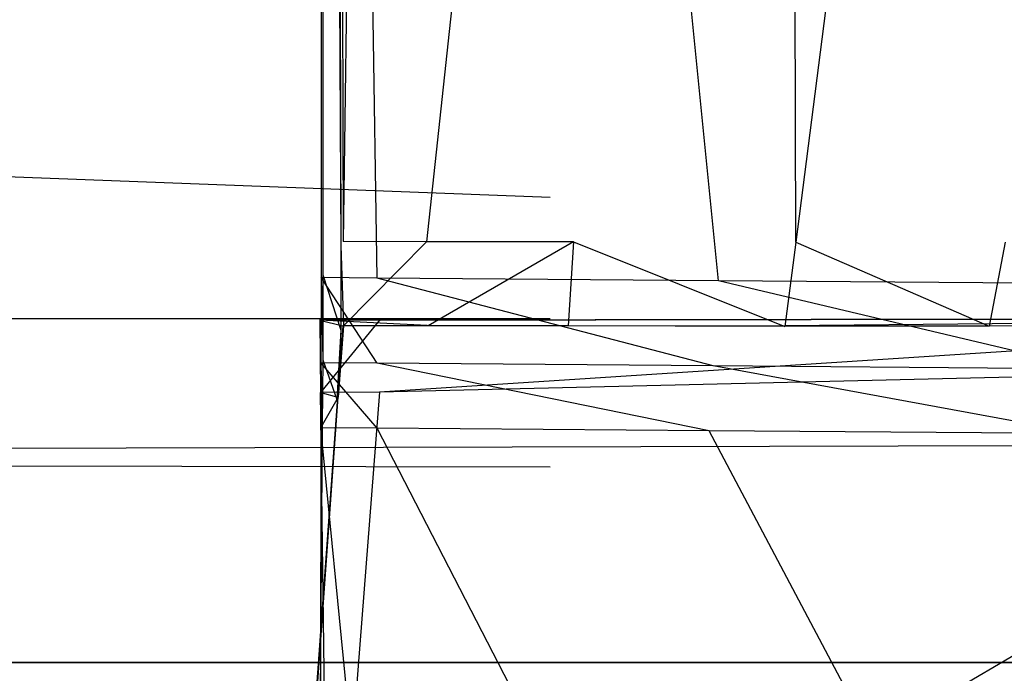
# Model space of a CAD drawing. Extents: x 0 to 1.29, y -0.45 to 0.
# Tile 39 of 51: x 1.09729 to 1.10267, y -0.44906 to -0.44549. Entities that reach past the tile are written whole.
import ezdxf

# ---------------------------------------------------------------- set-up
doc = ezdxf.new("R2010")
doc.units = 0
for name, color, linetype in [('L28_FRONTUR_N_A69900__0___REPLA', 7, 'CONTINUOUS'), ('L29_GRIFFUR_N_A69900__1___REPLA', 7, 'CONTINUOUS'), ('L2_FRONTOR_N_A69900__0___REPLAC', 7, 'CONTINUOUS'), ('L30_GRIFFUR_N_A69900__0___REPLA', 7, 'CONTINUOUS'), ('L3_GRIFFOR_N_A69900__1___REPLAC', 7, 'CONTINUOUS'), ('L4_GRIFFOR_N_A69900__0___REPLAC', 7, 'CONTINUOUS')]:
    doc.layers.add(name, color=color, linetype=linetype)

msp = doc.modelspace()

# ---------------------------------------------------------------- linework, layer by layer
at = {"layer": 'L28_FRONTUR_N_A69900__0___REPLA', "color": 8}
for points, invisible_edges in [([(1.283278, -0.431928, 0.002), (0.647033, -0.447345, 0.002), (0.647033, -0.431928, 0.002), (1.283278, -0.431928, 0.002)], 13), ([(0.647033, -0.447345, 0.002), (1.283278, -0.431928, 0.002), (1.283278, -0.447345, 0.002), (0.647033, -0.447345, 0.002)], 14), ([(1.283278, -0.447345, 0.002), (0.647033, -0.449, 0.002), (0.647033, -0.447345, 0.002), (1.283278, -0.447345, 0.002)], 13), ([(0.647033, -0.449, 0.002), (1.283278, -0.447345, 0.002), (1.283278, -0.449, 0.002), (0.647033, -0.449, 0.002)], 14), ([(1.283278, -0.449, 0.246585), (0.647033, -0.449, 0.00371), (1.283278, -0.449, 0.00371), (1.283278, -0.449, 0.246585)], 13), ([(0.647033, -0.449, 0.00371), (1.283278, -0.449, 0.246585), (1.100951, -0.449, 0.226192), (0.647033, -0.449, 0.00371)], 10), ([(0.647033, -0.449, 0.00371), (1.100951, -0.449, 0.226192), (1.099, -0.449, 0.226), (0.647033, -0.449, 0.00371)], 13), ([(0.647033, -0.449, 0.226), (0.647033, -0.449, 0.00371), (1.099, -0.449, 0.226), (0.647033, -0.449, 0.226)], 15), ([(1.283278, -0.449, 0.00371), (0.647033, -0.449, 0.002), (1.283278, -0.449, 0.002), (1.283278, -0.449, 0.00371)], 13), ([(0.647033, -0.449, 0.002), (1.283278, -0.449, 0.00371), (0.647033, -0.449, 0.00371), (0.647033, -0.449, 0.002)], 14), ([(1.100951, -0.449, 0.226192), (1.283278, -0.449, 0.246585), (1.102827, -0.449, 0.226761), (1.100951, -0.449, 0.226192)], 10)]:
    msp.add_3dface(points, dxfattribs=dict(at, invisible_edges=invisible_edges))
at = {"layer": 'L29_GRIFFUR_N_A69900__1___REPLA', "color": 254}
for points, invisible_edges in [([(1.098949, -0.428383, 0.215831), (1.099244, -0.4469, 0.222665), (1.098937, -0.446898, 0.222629), (1.098949, -0.428383, 0.215831)], 13), ([(1.098947, -0.446882, 0.222985), (1.098949, -0.428383, 0.215831), (1.098937, -0.446898, 0.222629), (1.098947, -0.446882, 0.222985)], 13), ([(1.098949, -0.428383, 0.215831), (1.098947, -0.446882, 0.222985), (1.098954, -0.428384, 0.216296), (1.098949, -0.428383, 0.215831)], 14), ([(1.098954, -0.428384, 0.216296), (1.098947, -0.446882, 0.222985), (1.099045, -0.446722, 0.226459), (1.098954, -0.428384, 0.216296)], 14), ([(1.099244, -0.4469, 0.222665), (1.098949, -0.428383, 0.215831), (1.099256, -0.428385, 0.215867), (1.099244, -0.4469, 0.222665)], 14), ([(1.098954, -0.428384, 0.216296), (1.099045, -0.446722, 0.226459), (1.099001, -0.428389, 0.220158), (1.098954, -0.428384, 0.216296)], 14), ([(1.099058, -0.446701, 0.22692), (1.099001, -0.428389, 0.220158), (1.099045, -0.446722, 0.226459), (1.099058, -0.446701, 0.22692)], 13), ([(1.099001, -0.428389, 0.220158), (1.099058, -0.446701, 0.22692), (1.099006, -0.428389, 0.220608), (1.099001, -0.428389, 0.220158)], 14), ([(1.099058, -0.446701, 0.22692), (1.099313, -0.428392, 0.220643), (1.099006, -0.428389, 0.220608), (1.099058, -0.446701, 0.22692)], 13), ([(1.099313, -0.428392, 0.220643), (1.099058, -0.446701, 0.22692), (1.099513, -0.446702, 0.226969), (1.099313, -0.428392, 0.220643)], 14), ([(1.099256, -0.428385, 0.215867), (1.101109, -0.446915, 0.222881), (1.099244, -0.4469, 0.222665), (1.099256, -0.428385, 0.215867)], 13), ([(1.101109, -0.446915, 0.222881), (1.099256, -0.428385, 0.215867), (1.102285, -0.428409, 0.216218), (1.101109, -0.446915, 0.222881)], 14), ([(1.099513, -0.446702, 0.226969), (1.101492, -0.428408, 0.220896), (1.099313, -0.428392, 0.220643), (1.099513, -0.446702, 0.226969)], 13), ([(1.101492, -0.428408, 0.220896), (1.099513, -0.446702, 0.226969), (1.100317, -0.446702, 0.227057), (1.101492, -0.428408, 0.220896)], 14), ([(1.101531, -0.446704, 0.227375), (1.101492, -0.428408, 0.220896), (1.100317, -0.446702, 0.227057), (1.101531, -0.446704, 0.227375)], 14), ([(1.102285, -0.428409, 0.216218), (1.103203, -0.446932, 0.223464), (1.101109, -0.446915, 0.222881), (1.102285, -0.428409, 0.216218)], 13), ([(1.103888, -0.428428, 0.221563), (1.101492, -0.428408, 0.220896), (1.101531, -0.446704, 0.227375), (1.103888, -0.428428, 0.221563)], 14), ([(1.103888, -0.428428, 0.221563), (1.101531, -0.446704, 0.227375), (1.102675, -0.446704, 0.22786), (1.103888, -0.428428, 0.221563)], 14), ([(1.103203, -0.446932, 0.223464), (1.102285, -0.428409, 0.216218), (1.105501, -0.428435, 0.217114), (1.103203, -0.446932, 0.223464)], 14), ([(1.098947, -0.446882, 0.222985), (1.099046, -0.447184, 0.226617), (1.099045, -0.446722, 0.226459), (1.098947, -0.446882, 0.222985)], 14), ([(1.099045, -0.446722, 0.226459), (1.099059, -0.447162, 0.227079), (1.099058, -0.446701, 0.22692), (1.099045, -0.446722, 0.226459)], 14), ([(1.099059, -0.447162, 0.227079), (1.099045, -0.446722, 0.226459), (1.099046, -0.447184, 0.226617), (1.099059, -0.447162, 0.227079)], 13), ([(1.099059, -0.447162, 0.227079), (1.099513, -0.446702, 0.226969), (1.099058, -0.446701, 0.22692), (1.099059, -0.447162, 0.227079)], 13), ([(1.099513, -0.446702, 0.226969), (1.099059, -0.447162, 0.227079), (1.099522, -0.447162, 0.227129), (1.099513, -0.446702, 0.226969)], 14), ([(1.099522, -0.447162, 0.227129), (1.100317, -0.446702, 0.227057), (1.099513, -0.446702, 0.226969), (1.099522, -0.447162, 0.227129)], 13), ([(1.100317, -0.446702, 0.227057), (1.099522, -0.447162, 0.227129), (1.100288, -0.447162, 0.227212), (1.100317, -0.446702, 0.227057)], 14), ([(1.101472, -0.447164, 0.227521), (1.100317, -0.446702, 0.227057), (1.100288, -0.447162, 0.227212), (1.101472, -0.447164, 0.227521)], 13), ([(1.100317, -0.446702, 0.227057), (1.101472, -0.447164, 0.227521), (1.101531, -0.446704, 0.227375), (1.100317, -0.446702, 0.227057)], 14), ([(1.102588, -0.447163, 0.227993), (1.101531, -0.446704, 0.227375), (1.101472, -0.447164, 0.227521), (1.102588, -0.447163, 0.227993)], 13), ([(1.101531, -0.446704, 0.227375), (1.102588, -0.447163, 0.227993), (1.102675, -0.446704, 0.22786), (1.101531, -0.446704, 0.227375)], 14), ([(1.103599, -0.447158, 0.228657), (1.102675, -0.446704, 0.22786), (1.102588, -0.447163, 0.227993), (1.103599, -0.447158, 0.228657)], 13), ([(1.098947, -0.447347, 0.223153), (1.098937, -0.446898, 0.222629), (1.098936, -0.447364, 0.2228), (1.098947, -0.447347, 0.223153)], 13), ([(1.098937, -0.446898, 0.222629), (1.099243, -0.447366, 0.222836), (1.098936, -0.447364, 0.2228), (1.098937, -0.446898, 0.222629)], 13), ([(1.098937, -0.446898, 0.222629), (1.098947, -0.447347, 0.223153), (1.098947, -0.446882, 0.222985), (1.098937, -0.446898, 0.222629)], 14), ([(1.099243, -0.447366, 0.222836), (1.098937, -0.446898, 0.222629), (1.099244, -0.4469, 0.222665), (1.099243, -0.447366, 0.222836)], 14), ([(1.099046, -0.447184, 0.226617), (1.098947, -0.446882, 0.222985), (1.098947, -0.447347, 0.223153), (1.099046, -0.447184, 0.226617)], 13), ([(1.099244, -0.4469, 0.222665), (1.10108, -0.44738, 0.223049), (1.099243, -0.447366, 0.222836), (1.099244, -0.4469, 0.222665)], 13), ([(1.10108, -0.44738, 0.223049), (1.099244, -0.4469, 0.222665), (1.101109, -0.446915, 0.222881), (1.10108, -0.44738, 0.223049)], 14), ([(1.101109, -0.446915, 0.222881), (1.103146, -0.447398, 0.223624), (1.10108, -0.44738, 0.223049), (1.101109, -0.446915, 0.222881)], 13), ([(1.103146, -0.447398, 0.223624), (1.101109, -0.446915, 0.222881), (1.103203, -0.446932, 0.223464), (1.103146, -0.447398, 0.223624)], 14), ([(1.099257, -0.447524, 0.249014), (1.105491, -0.44712, 0.249014), (1.099256, -0.44713, 0.249014), (1.099257, -0.447524, 0.249014)], 13), ([(1.105491, -0.44712, 0.249014), (1.09926, -0.447131, 0.248695), (1.099256, -0.44713, 0.249014), (1.105491, -0.44712, 0.249014)], 14), ([(1.105491, -0.44712, 0.249014), (1.099257, -0.447524, 0.249014), (1.105427, -0.447377, 0.249014), (1.105491, -0.44712, 0.249014)], 14), ([(1.09926, -0.447131, 0.248695), (1.105491, -0.44712, 0.249014), (1.105495, -0.44712, 0.248679), (1.09926, -0.447131, 0.248695)], 13), ([(1.09926, -0.447131, 0.248695), (1.105495, -0.44712, 0.248679), (1.099554, -0.447161, 0.227717), (1.09926, -0.447131, 0.248695)], 14), ([(1.105495, -0.44712, 0.248679), (1.101284, -0.447163, 0.228074), (1.099554, -0.447161, 0.227717), (1.105495, -0.44712, 0.248679)], 14), ([(1.105495, -0.44712, 0.248679), (1.104681, -0.447145, 0.230724), (1.101284, -0.447163, 0.228074), (1.105495, -0.44712, 0.248679)], 14), ([(1.098934, -0.447525, 0.249014), (1.099256, -0.44713, 0.249014), (1.098928, -0.447131, 0.249014), (1.098934, -0.447525, 0.249014)], 13), ([(1.099256, -0.44713, 0.249014), (1.09893, -0.447131, 0.248696), (1.098928, -0.447131, 0.249014), (1.099256, -0.44713, 0.249014)], 14), ([(1.09893, -0.447131, 0.248696), (1.098934, -0.447525, 0.249014), (1.098928, -0.447131, 0.249014), (1.09893, -0.447131, 0.248696)], 14), ([(1.09893, -0.447131, 0.248696), (1.099256, -0.44713, 0.249014), (1.09926, -0.447131, 0.248695), (1.09893, -0.447131, 0.248696)], 13), ([(1.09893, -0.447131, 0.248696), (1.099554, -0.447161, 0.227717), (1.099056, -0.447161, 0.227662), (1.09893, -0.447131, 0.248696)], 13), ([(1.099554, -0.447161, 0.227717), (1.09893, -0.447131, 0.248696), (1.09926, -0.447131, 0.248695), (1.099554, -0.447161, 0.227717)], 14), ([(1.09893, -0.447131, 0.248696), (1.099056, -0.447161, 0.227662), (1.098936, -0.447526, 0.248695), (1.09893, -0.447131, 0.248696)], 14), ([(1.098934, -0.447525, 0.249014), (1.09893, -0.447131, 0.248696), (1.098936, -0.447526, 0.248695), (1.098934, -0.447525, 0.249014)], 13), ([(1.099256, -0.44713, 0.249014), (1.098934, -0.447525, 0.249014), (1.099257, -0.447524, 0.249014), (1.099256, -0.44713, 0.249014)], 14), ([(1.099056, -0.447161, 0.227662), (1.099028, -0.44755, 0.227671), (1.098936, -0.447526, 0.248695), (1.099056, -0.447161, 0.227662)], 14), ([(1.099059, -0.447162, 0.227079), (1.099028, -0.44755, 0.227671), (1.099056, -0.447161, 0.227662), (1.099059, -0.447162, 0.227079)], 14), ([(1.099028, -0.44755, 0.227671), (1.099059, -0.447162, 0.227079), (1.099031, -0.447551, 0.227088), (1.099028, -0.44755, 0.227671)], 13), ([(1.099046, -0.447184, 0.226617), (1.099031, -0.447551, 0.227088), (1.099059, -0.447162, 0.227079), (1.099046, -0.447184, 0.226617)], 14), ([(1.099056, -0.447161, 0.227662), (1.099522, -0.447162, 0.227129), (1.099059, -0.447162, 0.227079), (1.099056, -0.447161, 0.227662)], 13), ([(1.099522, -0.447162, 0.227129), (1.099056, -0.447161, 0.227662), (1.099554, -0.447161, 0.227717), (1.099522, -0.447162, 0.227129)], 14), ([(1.099554, -0.447161, 0.227717), (1.100288, -0.447162, 0.227212), (1.099522, -0.447162, 0.227129), (1.099554, -0.447161, 0.227717)], 13), ([(1.100288, -0.447162, 0.227212), (1.099554, -0.447161, 0.227717), (1.100272, -0.447162, 0.227796), (1.100288, -0.447162, 0.227212)], 14), ([(1.101284, -0.447163, 0.228074), (1.100272, -0.447162, 0.227796), (1.099554, -0.447161, 0.227717), (1.101284, -0.447163, 0.228074)], 14), ([(1.100272, -0.447162, 0.227796), (1.101472, -0.447164, 0.227521), (1.100288, -0.447162, 0.227212), (1.100272, -0.447162, 0.227796)], 13), ([(1.101472, -0.447164, 0.227521), (1.100272, -0.447162, 0.227796), (1.101284, -0.447163, 0.228074), (1.101472, -0.447164, 0.227521)], 14), ([(1.104681, -0.447145, 0.230724), (1.103237, -0.447158, 0.229117), (1.101284, -0.447163, 0.228074), (1.104681, -0.447145, 0.230724)], 14), ([(1.103237, -0.447158, 0.229117), (1.102312, -0.447163, 0.228509), (1.101284, -0.447163, 0.228074), (1.103237, -0.447158, 0.229117)], 14), ([(1.101284, -0.447163, 0.228074), (1.102588, -0.447163, 0.227993), (1.101472, -0.447164, 0.227521), (1.101284, -0.447163, 0.228074)], 13), ([(1.102588, -0.447163, 0.227993), (1.101284, -0.447163, 0.228074), (1.102312, -0.447163, 0.228509), (1.102588, -0.447163, 0.227993)], 14), ([(1.102312, -0.447163, 0.228509), (1.103599, -0.447158, 0.228657), (1.102588, -0.447163, 0.227993), (1.102312, -0.447163, 0.228509)], 13), ([(1.103599, -0.447158, 0.228657), (1.102312, -0.447163, 0.228509), (1.103237, -0.447158, 0.229117), (1.103599, -0.447158, 0.228657)], 14), ([(1.098947, -0.447347, 0.223153), (1.099023, -0.447564, 0.226752), (1.099046, -0.447184, 0.226617), (1.098947, -0.447347, 0.223153)], 14), ([(1.099031, -0.447551, 0.227088), (1.099046, -0.447184, 0.226617), (1.099023, -0.447564, 0.226752), (1.099031, -0.447551, 0.227088)], 13), ([(1.098936, -0.447364, 0.2228), (1.098944, -0.447704, 0.223281), (1.098947, -0.447347, 0.223153), (1.098936, -0.447364, 0.2228)], 14), ([(1.098944, -0.447704, 0.223281), (1.098936, -0.447364, 0.2228), (1.098936, -0.447718, 0.22293), (1.098944, -0.447704, 0.223281)], 13), ([(1.098936, -0.447364, 0.2228), (1.099243, -0.44772, 0.222966), (1.098936, -0.447718, 0.22293), (1.098936, -0.447364, 0.2228)], 13), ([(1.099243, -0.44772, 0.222966), (1.098936, -0.447364, 0.2228), (1.099243, -0.447366, 0.222836), (1.099243, -0.44772, 0.222966)], 14), ([(1.099023, -0.447564, 0.226752), (1.098947, -0.447347, 0.223153), (1.098944, -0.447704, 0.223281), (1.099023, -0.447564, 0.226752)], 13), ([(1.099243, -0.447366, 0.222836), (1.101057, -0.447734, 0.223176), (1.099243, -0.44772, 0.222966), (1.099243, -0.447366, 0.222836)], 13), ([(1.101057, -0.447734, 0.223176), (1.099243, -0.447366, 0.222836), (1.10108, -0.44738, 0.223049), (1.101057, -0.447734, 0.223176)], 14), ([(1.099265, -0.450989, 0.249014), (1.105427, -0.447377, 0.249014), (1.099257, -0.447524, 0.249014), (1.099265, -0.450989, 0.249014)], 13), ([(1.105427, -0.447377, 0.249014), (1.099265, -0.450989, 0.249014), (1.104711, -0.450838, 0.249014), (1.105427, -0.447377, 0.249014)], 14), ([(1.10108, -0.44738, 0.223049), (1.103102, -0.447751, 0.223745), (1.101057, -0.447734, 0.223176), (1.10108, -0.44738, 0.223049)], 13), ([(1.103102, -0.447751, 0.223745), (1.10108, -0.44738, 0.223049), (1.103146, -0.447398, 0.223624), (1.103102, -0.447751, 0.223745)], 14), ([(1.099028, -0.44755, 0.227671), (1.098783, -0.450971, 0.227175), (1.098787, -0.450972, 0.227673), (1.099028, -0.44755, 0.227671)], 13), ([(1.098783, -0.450971, 0.227175), (1.099028, -0.44755, 0.227671), (1.099031, -0.447551, 0.227088), (1.098783, -0.450971, 0.227175)], 14), ([(1.099031, -0.447551, 0.227088), (1.099023, -0.447564, 0.226752), (1.098783, -0.450971, 0.227175), (1.099031, -0.447551, 0.227088)], 14), ([(1.099028, -0.44755, 0.227671), (1.098787, -0.450972, 0.227673), (1.098982, -0.450997, 0.248678), (1.099028, -0.44755, 0.227671)], 14), ([(1.098985, -0.450997, 0.249014), (1.099257, -0.447524, 0.249014), (1.098934, -0.447525, 0.249014), (1.098985, -0.450997, 0.249014)], 13), ([(1.098934, -0.447525, 0.249014), (1.098982, -0.450997, 0.248678), (1.098985, -0.450997, 0.249014), (1.098934, -0.447525, 0.249014)], 13), ([(1.098982, -0.450997, 0.248678), (1.098934, -0.447525, 0.249014), (1.098936, -0.447526, 0.248695), (1.098982, -0.450997, 0.248678)], 14), ([(1.098936, -0.447526, 0.248695), (1.099028, -0.44755, 0.227671), (1.098982, -0.450997, 0.248678), (1.098936, -0.447526, 0.248695)], 14), ([(1.099257, -0.447524, 0.249014), (1.098985, -0.450997, 0.249014), (1.099265, -0.450989, 0.249014), (1.099257, -0.447524, 0.249014)], 14), ([(1.099023, -0.447564, 0.226752), (1.098944, -0.447704, 0.223281), (1.098783, -0.450971, 0.227175), (1.099023, -0.447564, 0.226752)], 14), ([(1.098944, -0.447704, 0.223281), (1.098918, -0.450846, 0.224412), (1.098783, -0.450971, 0.227175), (1.098944, -0.447704, 0.223281)], 14), ([(1.098944, -0.447704, 0.223281), (1.098936, -0.447718, 0.22293), (1.098918, -0.450846, 0.224412), (1.098944, -0.447704, 0.223281)], 14), ([(1.098936, -0.447718, 0.22293), (1.098934, -0.450831, 0.224073), (1.098918, -0.450846, 0.224412), (1.098936, -0.447718, 0.22293)], 14), ([(1.098936, -0.447718, 0.22293), (1.099241, -0.450834, 0.224109), (1.098934, -0.450831, 0.224073), (1.098936, -0.447718, 0.22293)], 13), ([(1.099241, -0.450834, 0.224109), (1.098936, -0.447718, 0.22293), (1.099243, -0.44772, 0.222966), (1.099241, -0.450834, 0.224109)], 14), ([(1.099243, -0.44772, 0.222966), (1.100859, -0.450846, 0.224297), (1.099241, -0.450834, 0.224109), (1.099243, -0.44772, 0.222966)], 13), ([(1.100859, -0.450846, 0.224297), (1.099243, -0.44772, 0.222966), (1.101057, -0.447734, 0.223176), (1.100859, -0.450846, 0.224297)], 14), ([(1.101057, -0.447734, 0.223176), (1.102715, -0.450861, 0.224813), (1.100859, -0.450846, 0.224297), (1.101057, -0.447734, 0.223176)], 13), ([(1.102715, -0.450861, 0.224813), (1.101057, -0.447734, 0.223176), (1.103102, -0.447751, 0.223745), (1.102715, -0.450861, 0.224813)], 14)]:
    msp.add_3dface(points, dxfattribs=dict(at, invisible_edges=invisible_edges))
at = {"layer": 'L2_FRONTOR_N_A69900__0___REPLAC', "color": 8}
for points, invisible_edges in [([(1.283278, -0.431928, 0.252), (0.647033, -0.447345, 0.252), (0.647033, -0.431928, 0.252), (1.283278, -0.431928, 0.252)], 13), ([(0.647033, -0.447345, 0.252), (1.283278, -0.431928, 0.252), (1.283278, -0.447345, 0.252), (0.647033, -0.447345, 0.252)], 14), ([(1.283278, -0.447345, 0.252), (0.647033, -0.449, 0.252), (0.647033, -0.447345, 0.252), (1.283278, -0.447345, 0.252)], 13), ([(0.647033, -0.449, 0.252), (1.283278, -0.447345, 0.252), (1.283278, -0.449, 0.252), (0.647033, -0.449, 0.252)], 14), ([(1.283278, -0.449, 0.496586), (0.647033, -0.449, 0.25371), (1.283278, -0.449, 0.25371), (1.283278, -0.449, 0.496586)], 13), ([(0.647033, -0.449, 0.25371), (1.283278, -0.449, 0.496586), (1.100951, -0.449, 0.476192), (0.647033, -0.449, 0.25371)], 10), ([(0.647033, -0.449, 0.25371), (1.100951, -0.449, 0.476192), (1.099, -0.449, 0.476), (0.647033, -0.449, 0.25371)], 13), ([(0.647033, -0.449, 0.476), (0.647033, -0.449, 0.25371), (1.099, -0.449, 0.476), (0.647033, -0.449, 0.476)], 15), ([(1.283278, -0.449, 0.25371), (0.647033, -0.449, 0.252), (1.283278, -0.449, 0.252), (1.283278, -0.449, 0.25371)], 13), ([(0.647033, -0.449, 0.252), (1.283278, -0.449, 0.25371), (0.647033, -0.449, 0.25371), (0.647033, -0.449, 0.252)], 14), ([(1.100951, -0.449, 0.476192), (1.283278, -0.449, 0.496586), (1.102827, -0.449, 0.476761), (1.100951, -0.449, 0.476192)], 10)]:
    msp.add_3dface(points, dxfattribs=dict(at, invisible_edges=invisible_edges))
at = {"layer": 'L30_GRIFFUR_N_A69900__0___REPLA', "color": 254}
for points, invisible_edges in [([(1.100189, -0.446458, 0.226732), (0.64624, -0.429376, 0.220481), (0.64624, -0.446458, 0.226732), (1.100189, -0.446458, 0.226732)], 13), ([(0.64624, -0.429376, 0.220481), (1.100189, -0.446458, 0.226732), (1.100189, -0.429376, 0.220481), (0.64624, -0.429376, 0.220481)], 14), ([(1.100172, -0.42949, 0.217178), (0.646239, -0.449681, 0.224543), (0.646222, -0.42949, 0.217178), (1.100172, -0.42949, 0.217178)], 13), ([(0.646239, -0.449681, 0.224543), (1.100172, -0.42949, 0.217178), (1.100189, -0.449681, 0.224543), (0.646239, -0.449681, 0.224543)], 14), ([(1.100189, -0.447123, 0.226975), (0.64624, -0.446458, 0.226732), (0.64624, -0.447123, 0.226975), (1.100189, -0.447123, 0.226975)], 13), ([(0.64624, -0.446458, 0.226732), (1.100189, -0.447123, 0.226975), (1.100189, -0.446458, 0.226732), (0.64624, -0.446458, 0.226732)], 14), ([(1.100189, -0.447931, 0.228666), (0.64624, -0.447123, 0.228633), (0.64624, -0.447931, 0.228666), (1.100189, -0.447931, 0.228666)], 13), ([(0.64624, -0.447123, 0.228633), (1.100189, -0.447931, 0.228666), (1.100189, -0.447123, 0.228633), (0.64624, -0.447123, 0.228633)], 14), ([(0.64624, -0.447123, 0.228633), (1.100189, -0.447123, 0.226975), (0.64624, -0.447123, 0.226975), (0.64624, -0.447123, 0.228633)], 13), ([(1.100189, -0.447123, 0.226975), (0.64624, -0.447123, 0.228633), (1.100189, -0.447123, 0.228633), (1.100189, -0.447123, 0.226975)], 14), ([(1.100189, -0.450009, 0.228748), (0.64624, -0.447931, 0.228666), (0.64624, -0.450009, 0.228748), (1.100189, -0.450009, 0.228748)], 13), ([(0.64624, -0.447931, 0.228666), (1.100189, -0.450009, 0.228748), (1.100189, -0.447931, 0.228666), (0.64624, -0.447931, 0.228666)], 14)]:
    msp.add_3dface(points, dxfattribs=dict(at, invisible_edges=invisible_edges))
at = {"layer": 'L3_GRIFFOR_N_A69900__1___REPLAC', "color": 254}
for points, invisible_edges in [([(1.098949, -0.428383, 0.465831), (1.099244, -0.4469, 0.472665), (1.098937, -0.446898, 0.472629), (1.098949, -0.428383, 0.465831)], 13), ([(1.098947, -0.446882, 0.472985), (1.098949, -0.428383, 0.465831), (1.098937, -0.446898, 0.472629), (1.098947, -0.446882, 0.472985)], 13), ([(1.098949, -0.428383, 0.465831), (1.098947, -0.446882, 0.472985), (1.098954, -0.428384, 0.466296), (1.098949, -0.428383, 0.465831)], 14), ([(1.098954, -0.428384, 0.466296), (1.098947, -0.446882, 0.472985), (1.099045, -0.446722, 0.476459), (1.098954, -0.428384, 0.466296)], 14), ([(1.099244, -0.4469, 0.472665), (1.098949, -0.428383, 0.465831), (1.099256, -0.428385, 0.465867), (1.099244, -0.4469, 0.472665)], 14), ([(1.098954, -0.428384, 0.466296), (1.099045, -0.446722, 0.476459), (1.099001, -0.428389, 0.470158), (1.098954, -0.428384, 0.466296)], 14), ([(1.099058, -0.446701, 0.47692), (1.099001, -0.428389, 0.470158), (1.099045, -0.446722, 0.476459), (1.099058, -0.446701, 0.47692)], 13), ([(1.099001, -0.428389, 0.470158), (1.099058, -0.446701, 0.47692), (1.099006, -0.428389, 0.470608), (1.099001, -0.428389, 0.470158)], 14), ([(1.099058, -0.446701, 0.47692), (1.099313, -0.428392, 0.470643), (1.099006, -0.428389, 0.470608), (1.099058, -0.446701, 0.47692)], 13), ([(1.099313, -0.428392, 0.470643), (1.099058, -0.446701, 0.47692), (1.099513, -0.446702, 0.476969), (1.099313, -0.428392, 0.470643)], 14), ([(1.099256, -0.428385, 0.465867), (1.101109, -0.446915, 0.472881), (1.099244, -0.4469, 0.472665), (1.099256, -0.428385, 0.465867)], 13), ([(1.101109, -0.446915, 0.472881), (1.099256, -0.428385, 0.465867), (1.102285, -0.428409, 0.466218), (1.101109, -0.446915, 0.472881)], 14), ([(1.099513, -0.446702, 0.476969), (1.101492, -0.428408, 0.470896), (1.099313, -0.428392, 0.470643), (1.099513, -0.446702, 0.476969)], 13), ([(1.101492, -0.428408, 0.470896), (1.099513, -0.446702, 0.476969), (1.100317, -0.446702, 0.477057), (1.101492, -0.428408, 0.470896)], 14), ([(1.101531, -0.446704, 0.477375), (1.101492, -0.428408, 0.470896), (1.100317, -0.446702, 0.477057), (1.101531, -0.446704, 0.477375)], 14), ([(1.102285, -0.428409, 0.466218), (1.103203, -0.446932, 0.473464), (1.101109, -0.446915, 0.472881), (1.102285, -0.428409, 0.466218)], 13), ([(1.103888, -0.428428, 0.471563), (1.101492, -0.428408, 0.470896), (1.101531, -0.446704, 0.477375), (1.103888, -0.428428, 0.471563)], 14), ([(1.103888, -0.428428, 0.471563), (1.101531, -0.446704, 0.477375), (1.102675, -0.446704, 0.47786), (1.103888, -0.428428, 0.471563)], 14), ([(1.103203, -0.446932, 0.473464), (1.102285, -0.428409, 0.466218), (1.105501, -0.428435, 0.467114), (1.103203, -0.446932, 0.473464)], 14), ([(1.098947, -0.446882, 0.472985), (1.099046, -0.447184, 0.476617), (1.099045, -0.446722, 0.476459), (1.098947, -0.446882, 0.472985)], 14), ([(1.099045, -0.446722, 0.476459), (1.099059, -0.447162, 0.477079), (1.099058, -0.446701, 0.47692), (1.099045, -0.446722, 0.476459)], 14), ([(1.099059, -0.447162, 0.477079), (1.099045, -0.446722, 0.476459), (1.099046, -0.447184, 0.476617), (1.099059, -0.447162, 0.477079)], 13), ([(1.099059, -0.447162, 0.477079), (1.099513, -0.446702, 0.476969), (1.099058, -0.446701, 0.47692), (1.099059, -0.447162, 0.477079)], 13), ([(1.099513, -0.446702, 0.476969), (1.099059, -0.447162, 0.477079), (1.099522, -0.447162, 0.477129), (1.099513, -0.446702, 0.476969)], 14), ([(1.099522, -0.447162, 0.477129), (1.100317, -0.446702, 0.477057), (1.099513, -0.446702, 0.476969), (1.099522, -0.447162, 0.477129)], 13), ([(1.100317, -0.446702, 0.477057), (1.099522, -0.447162, 0.477129), (1.100288, -0.447162, 0.477212), (1.100317, -0.446702, 0.477057)], 14), ([(1.101472, -0.447164, 0.477521), (1.100317, -0.446702, 0.477057), (1.100288, -0.447162, 0.477212), (1.101472, -0.447164, 0.477521)], 13), ([(1.100317, -0.446702, 0.477057), (1.101472, -0.447164, 0.477521), (1.101531, -0.446704, 0.477375), (1.100317, -0.446702, 0.477057)], 14), ([(1.102588, -0.447163, 0.477993), (1.101531, -0.446704, 0.477375), (1.101472, -0.447164, 0.477521), (1.102588, -0.447163, 0.477993)], 13), ([(1.101531, -0.446704, 0.477375), (1.102588, -0.447163, 0.477993), (1.102675, -0.446704, 0.47786), (1.101531, -0.446704, 0.477375)], 14), ([(1.103599, -0.447158, 0.478657), (1.102675, -0.446704, 0.47786), (1.102588, -0.447163, 0.477993), (1.103599, -0.447158, 0.478657)], 13), ([(1.098947, -0.447347, 0.473153), (1.098937, -0.446898, 0.472629), (1.098936, -0.447364, 0.4728), (1.098947, -0.447347, 0.473153)], 13), ([(1.098937, -0.446898, 0.472629), (1.099243, -0.447366, 0.472836), (1.098936, -0.447364, 0.4728), (1.098937, -0.446898, 0.472629)], 13), ([(1.098937, -0.446898, 0.472629), (1.098947, -0.447347, 0.473153), (1.098947, -0.446882, 0.472985), (1.098937, -0.446898, 0.472629)], 14), ([(1.099243, -0.447366, 0.472836), (1.098937, -0.446898, 0.472629), (1.099244, -0.4469, 0.472665), (1.099243, -0.447366, 0.472836)], 14), ([(1.099046, -0.447184, 0.476617), (1.098947, -0.446882, 0.472985), (1.098947, -0.447347, 0.473153), (1.099046, -0.447184, 0.476617)], 13), ([(1.099244, -0.4469, 0.472665), (1.10108, -0.44738, 0.473049), (1.099243, -0.447366, 0.472836), (1.099244, -0.4469, 0.472665)], 13), ([(1.10108, -0.44738, 0.473049), (1.099244, -0.4469, 0.472665), (1.101109, -0.446915, 0.472881), (1.10108, -0.44738, 0.473049)], 14), ([(1.101109, -0.446915, 0.472881), (1.103146, -0.447398, 0.473624), (1.10108, -0.44738, 0.473049), (1.101109, -0.446915, 0.472881)], 13), ([(1.103146, -0.447398, 0.473624), (1.101109, -0.446915, 0.472881), (1.103203, -0.446932, 0.473464), (1.103146, -0.447398, 0.473624)], 14), ([(1.099257, -0.447524, 0.499014), (1.105491, -0.44712, 0.499014), (1.099256, -0.44713, 0.499014), (1.099257, -0.447524, 0.499014)], 13), ([(1.105491, -0.44712, 0.499014), (1.09926, -0.447131, 0.498695), (1.099256, -0.44713, 0.499014), (1.105491, -0.44712, 0.499014)], 14), ([(1.105491, -0.44712, 0.499014), (1.099257, -0.447524, 0.499014), (1.105427, -0.447377, 0.499014), (1.105491, -0.44712, 0.499014)], 14), ([(1.09926, -0.447131, 0.498695), (1.105491, -0.44712, 0.499014), (1.105495, -0.44712, 0.498679), (1.09926, -0.447131, 0.498695)], 13), ([(1.09926, -0.447131, 0.498695), (1.105495, -0.44712, 0.498679), (1.099554, -0.447161, 0.477717), (1.09926, -0.447131, 0.498695)], 14), ([(1.105495, -0.44712, 0.498679), (1.101284, -0.447163, 0.478074), (1.099554, -0.447161, 0.477717), (1.105495, -0.44712, 0.498679)], 14), ([(1.105495, -0.44712, 0.498679), (1.104681, -0.447145, 0.480724), (1.101284, -0.447163, 0.478074), (1.105495, -0.44712, 0.498679)], 14), ([(1.098934, -0.447525, 0.499014), (1.099256, -0.44713, 0.499014), (1.098928, -0.447131, 0.499014), (1.098934, -0.447525, 0.499014)], 13), ([(1.099256, -0.44713, 0.499014), (1.09893, -0.447131, 0.498696), (1.098928, -0.447131, 0.499014), (1.099256, -0.44713, 0.499014)], 14), ([(1.09893, -0.447131, 0.498696), (1.098934, -0.447525, 0.499014), (1.098928, -0.447131, 0.499014), (1.09893, -0.447131, 0.498696)], 14), ([(1.09893, -0.447131, 0.498696), (1.099256, -0.44713, 0.499014), (1.09926, -0.447131, 0.498695), (1.09893, -0.447131, 0.498696)], 13), ([(1.09893, -0.447131, 0.498696), (1.099554, -0.447161, 0.477717), (1.099056, -0.447161, 0.477662), (1.09893, -0.447131, 0.498696)], 13), ([(1.099554, -0.447161, 0.477717), (1.09893, -0.447131, 0.498696), (1.09926, -0.447131, 0.498695), (1.099554, -0.447161, 0.477717)], 14), ([(1.09893, -0.447131, 0.498696), (1.099056, -0.447161, 0.477662), (1.098936, -0.447526, 0.498695), (1.09893, -0.447131, 0.498696)], 14), ([(1.098934, -0.447525, 0.499014), (1.09893, -0.447131, 0.498696), (1.098936, -0.447526, 0.498695), (1.098934, -0.447525, 0.499014)], 13), ([(1.099256, -0.44713, 0.499014), (1.098934, -0.447525, 0.499014), (1.099257, -0.447524, 0.499014), (1.099256, -0.44713, 0.499014)], 14), ([(1.099056, -0.447161, 0.477662), (1.099028, -0.44755, 0.477671), (1.098936, -0.447526, 0.498695), (1.099056, -0.447161, 0.477662)], 14), ([(1.099059, -0.447162, 0.477079), (1.099028, -0.44755, 0.477671), (1.099056, -0.447161, 0.477662), (1.099059, -0.447162, 0.477079)], 14), ([(1.099028, -0.44755, 0.477671), (1.099059, -0.447162, 0.477079), (1.099031, -0.447551, 0.477088), (1.099028, -0.44755, 0.477671)], 13), ([(1.099046, -0.447184, 0.476617), (1.099031, -0.447551, 0.477088), (1.099059, -0.447162, 0.477079), (1.099046, -0.447184, 0.476617)], 14), ([(1.099056, -0.447161, 0.477662), (1.099522, -0.447162, 0.477129), (1.099059, -0.447162, 0.477079), (1.099056, -0.447161, 0.477662)], 13), ([(1.099522, -0.447162, 0.477129), (1.099056, -0.447161, 0.477662), (1.099554, -0.447161, 0.477717), (1.099522, -0.447162, 0.477129)], 14), ([(1.099554, -0.447161, 0.477717), (1.100288, -0.447162, 0.477212), (1.099522, -0.447162, 0.477129), (1.099554, -0.447161, 0.477717)], 13), ([(1.100288, -0.447162, 0.477212), (1.099554, -0.447161, 0.477717), (1.100272, -0.447162, 0.477796), (1.100288, -0.447162, 0.477212)], 14), ([(1.101284, -0.447163, 0.478074), (1.100272, -0.447162, 0.477796), (1.099554, -0.447161, 0.477717), (1.101284, -0.447163, 0.478074)], 14), ([(1.100272, -0.447162, 0.477796), (1.101472, -0.447164, 0.477521), (1.100288, -0.447162, 0.477212), (1.100272, -0.447162, 0.477796)], 13), ([(1.101472, -0.447164, 0.477521), (1.100272, -0.447162, 0.477796), (1.101284, -0.447163, 0.478074), (1.101472, -0.447164, 0.477521)], 14), ([(1.104681, -0.447145, 0.480724), (1.103237, -0.447158, 0.479117), (1.101284, -0.447163, 0.478074), (1.104681, -0.447145, 0.480724)], 14), ([(1.103237, -0.447158, 0.479117), (1.102312, -0.447163, 0.478509), (1.101284, -0.447163, 0.478074), (1.103237, -0.447158, 0.479117)], 14), ([(1.101284, -0.447163, 0.478074), (1.102588, -0.447163, 0.477993), (1.101472, -0.447164, 0.477521), (1.101284, -0.447163, 0.478074)], 13), ([(1.102588, -0.447163, 0.477993), (1.101284, -0.447163, 0.478074), (1.102312, -0.447163, 0.478509), (1.102588, -0.447163, 0.477993)], 14), ([(1.102312, -0.447163, 0.478509), (1.103599, -0.447158, 0.478657), (1.102588, -0.447163, 0.477993), (1.102312, -0.447163, 0.478509)], 13), ([(1.103599, -0.447158, 0.478657), (1.102312, -0.447163, 0.478509), (1.103237, -0.447158, 0.479117), (1.103599, -0.447158, 0.478657)], 14), ([(1.098947, -0.447347, 0.473153), (1.099023, -0.447564, 0.476752), (1.099046, -0.447184, 0.476617), (1.098947, -0.447347, 0.473153)], 14), ([(1.099031, -0.447551, 0.477088), (1.099046, -0.447184, 0.476617), (1.099023, -0.447564, 0.476752), (1.099031, -0.447551, 0.477088)], 13), ([(1.098936, -0.447364, 0.4728), (1.098944, -0.447704, 0.473281), (1.098947, -0.447347, 0.473153), (1.098936, -0.447364, 0.4728)], 14), ([(1.098944, -0.447704, 0.473281), (1.098936, -0.447364, 0.4728), (1.098936, -0.447718, 0.47293), (1.098944, -0.447704, 0.473281)], 13), ([(1.098936, -0.447364, 0.4728), (1.099243, -0.44772, 0.472966), (1.098936, -0.447718, 0.47293), (1.098936, -0.447364, 0.4728)], 13), ([(1.099243, -0.44772, 0.472966), (1.098936, -0.447364, 0.4728), (1.099243, -0.447366, 0.472836), (1.099243, -0.44772, 0.472966)], 14), ([(1.099023, -0.447564, 0.476752), (1.098947, -0.447347, 0.473153), (1.098944, -0.447704, 0.473281), (1.099023, -0.447564, 0.476752)], 13), ([(1.099243, -0.447366, 0.472836), (1.101057, -0.447734, 0.473176), (1.099243, -0.44772, 0.472966), (1.099243, -0.447366, 0.472836)], 13), ([(1.101057, -0.447734, 0.473176), (1.099243, -0.447366, 0.472836), (1.10108, -0.44738, 0.473049), (1.101057, -0.447734, 0.473176)], 14), ([(1.099265, -0.450989, 0.499014), (1.105427, -0.447377, 0.499014), (1.099257, -0.447524, 0.499014), (1.099265, -0.450989, 0.499014)], 13), ([(1.105427, -0.447377, 0.499014), (1.099265, -0.450989, 0.499014), (1.104711, -0.450838, 0.499014), (1.105427, -0.447377, 0.499014)], 14), ([(1.10108, -0.44738, 0.473049), (1.103102, -0.447751, 0.473745), (1.101057, -0.447734, 0.473176), (1.10108, -0.44738, 0.473049)], 13), ([(1.103102, -0.447751, 0.473745), (1.10108, -0.44738, 0.473049), (1.103146, -0.447398, 0.473624), (1.103102, -0.447751, 0.473745)], 14), ([(1.099028, -0.44755, 0.477671), (1.098783, -0.450971, 0.477175), (1.098787, -0.450972, 0.477673), (1.099028, -0.44755, 0.477671)], 13), ([(1.098783, -0.450971, 0.477175), (1.099028, -0.44755, 0.477671), (1.099031, -0.447551, 0.477088), (1.098783, -0.450971, 0.477175)], 14), ([(1.099031, -0.447551, 0.477088), (1.099023, -0.447564, 0.476752), (1.098783, -0.450971, 0.477175), (1.099031, -0.447551, 0.477088)], 14), ([(1.099028, -0.44755, 0.477671), (1.098787, -0.450972, 0.477673), (1.098982, -0.450997, 0.498678), (1.099028, -0.44755, 0.477671)], 14), ([(1.098985, -0.450997, 0.499014), (1.099257, -0.447524, 0.499014), (1.098934, -0.447525, 0.499014), (1.098985, -0.450997, 0.499014)], 13), ([(1.098934, -0.447525, 0.499014), (1.098982, -0.450997, 0.498678), (1.098985, -0.450997, 0.499014), (1.098934, -0.447525, 0.499014)], 13), ([(1.098982, -0.450997, 0.498678), (1.098934, -0.447525, 0.499014), (1.098936, -0.447526, 0.498695), (1.098982, -0.450997, 0.498678)], 14), ([(1.098936, -0.447526, 0.498695), (1.099028, -0.44755, 0.477671), (1.098982, -0.450997, 0.498678), (1.098936, -0.447526, 0.498695)], 14), ([(1.099257, -0.447524, 0.499014), (1.098985, -0.450997, 0.499014), (1.099265, -0.450989, 0.499014), (1.099257, -0.447524, 0.499014)], 14), ([(1.099023, -0.447564, 0.476752), (1.098944, -0.447704, 0.473281), (1.098783, -0.450971, 0.477175), (1.099023, -0.447564, 0.476752)], 14), ([(1.098944, -0.447704, 0.473281), (1.098918, -0.450846, 0.474412), (1.098783, -0.450971, 0.477175), (1.098944, -0.447704, 0.473281)], 14), ([(1.098944, -0.447704, 0.473281), (1.098936, -0.447718, 0.47293), (1.098918, -0.450846, 0.474412), (1.098944, -0.447704, 0.473281)], 14), ([(1.098936, -0.447718, 0.47293), (1.098934, -0.450831, 0.474073), (1.098918, -0.450846, 0.474412), (1.098936, -0.447718, 0.47293)], 14), ([(1.098936, -0.447718, 0.47293), (1.099241, -0.450834, 0.474109), (1.098934, -0.450831, 0.474073), (1.098936, -0.447718, 0.47293)], 13), ([(1.099241, -0.450834, 0.474109), (1.098936, -0.447718, 0.47293), (1.099243, -0.44772, 0.472966), (1.099241, -0.450834, 0.474109)], 14), ([(1.099243, -0.44772, 0.472966), (1.100859, -0.450846, 0.474297), (1.099241, -0.450834, 0.474109), (1.099243, -0.44772, 0.472966)], 13), ([(1.100859, -0.450846, 0.474297), (1.099243, -0.44772, 0.472966), (1.101057, -0.447734, 0.473176), (1.100859, -0.450846, 0.474297)], 14), ([(1.101057, -0.447734, 0.473176), (1.102715, -0.450861, 0.474813), (1.100859, -0.450846, 0.474297), (1.101057, -0.447734, 0.473176)], 13), ([(1.102715, -0.450861, 0.474813), (1.101057, -0.447734, 0.473176), (1.103102, -0.447751, 0.473745), (1.102715, -0.450861, 0.474813)], 14)]:
    msp.add_3dface(points, dxfattribs=dict(at, invisible_edges=invisible_edges))
at = {"layer": 'L4_GRIFFOR_N_A69900__0___REPLAC', "color": 254}
for points, invisible_edges in [([(1.100189, -0.446458, 0.476732), (0.64624, -0.429376, 0.470481), (0.64624, -0.446458, 0.476732), (1.100189, -0.446458, 0.476732)], 13), ([(0.64624, -0.429376, 0.470481), (1.100189, -0.446458, 0.476732), (1.100189, -0.429376, 0.470481), (0.64624, -0.429376, 0.470481)], 14), ([(1.100172, -0.42949, 0.467178), (0.646239, -0.449681, 0.474543), (0.646222, -0.42949, 0.467178), (1.100172, -0.42949, 0.467178)], 13), ([(0.646239, -0.449681, 0.474543), (1.100172, -0.42949, 0.467178), (1.100189, -0.449681, 0.474543), (0.646239, -0.449681, 0.474543)], 14), ([(1.100189, -0.447123, 0.476975), (0.64624, -0.446458, 0.476732), (0.64624, -0.447123, 0.476975), (1.100189, -0.447123, 0.476975)], 13), ([(0.64624, -0.446458, 0.476732), (1.100189, -0.447123, 0.476975), (1.100189, -0.446458, 0.476732), (0.64624, -0.446458, 0.476732)], 14), ([(1.100189, -0.447931, 0.478666), (0.64624, -0.447123, 0.478633), (0.64624, -0.447931, 0.478666), (1.100189, -0.447931, 0.478666)], 13), ([(0.64624, -0.447123, 0.478633), (1.100189, -0.447931, 0.478666), (1.100189, -0.447123, 0.478633), (0.64624, -0.447123, 0.478633)], 14), ([(0.64624, -0.447123, 0.478633), (1.100189, -0.447123, 0.476975), (0.64624, -0.447123, 0.476975), (0.64624, -0.447123, 0.478633)], 13), ([(1.100189, -0.447123, 0.476975), (0.64624, -0.447123, 0.478633), (1.100189, -0.447123, 0.478633), (1.100189, -0.447123, 0.476975)], 14), ([(1.100189, -0.450009, 0.478748), (0.64624, -0.447931, 0.478666), (0.64624, -0.450009, 0.478748), (1.100189, -0.450009, 0.478748)], 13), ([(0.64624, -0.447931, 0.478666), (1.100189, -0.450009, 0.478748), (1.100189, -0.447931, 0.478666), (0.64624, -0.447931, 0.478666)], 14)]:
    msp.add_3dface(points, dxfattribs=dict(at, invisible_edges=invisible_edges))

doc.saveas('drawing.dxf')
